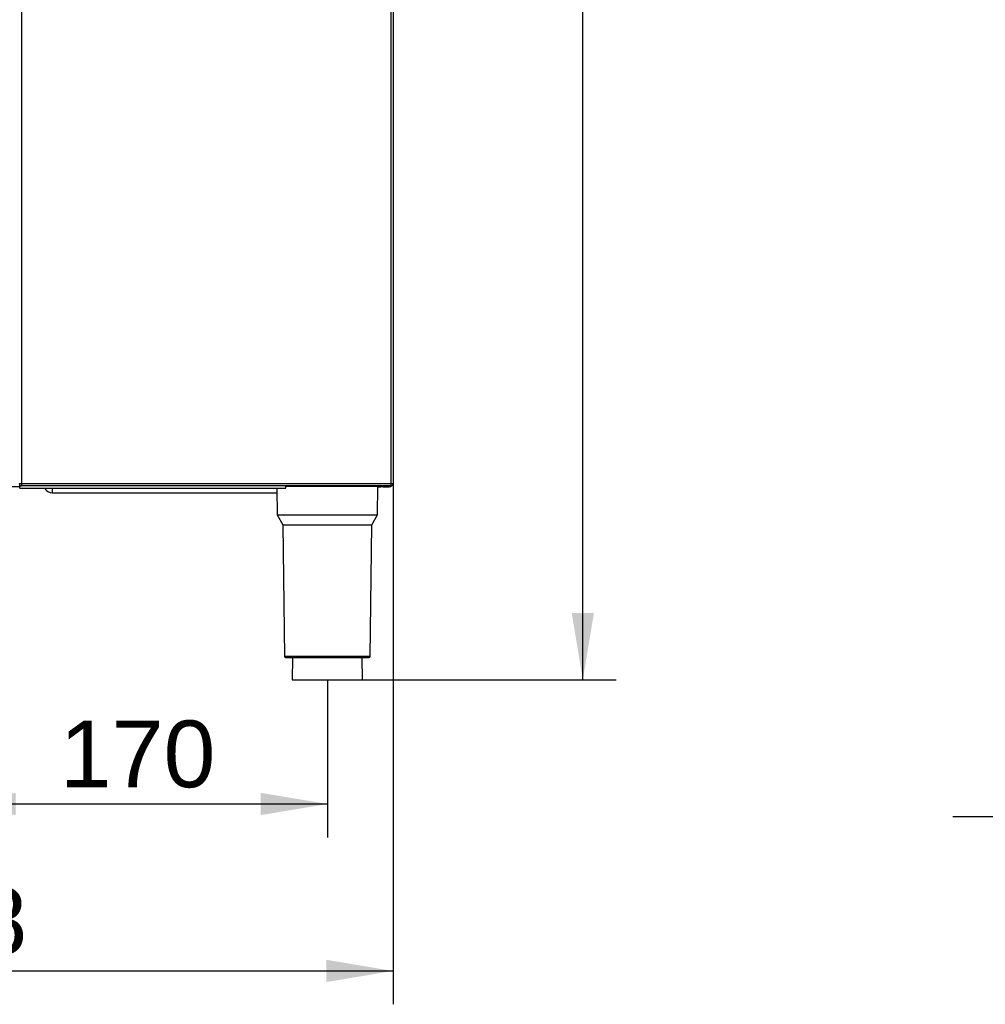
# Model space of a CAD drawing. Header units: millimetres. Extents: x 0 to 287, y 0 to 200.
# Tile 11 of 41: x 54 to 97, y 102 to 146. Entities that reach past the tile are written whole.
import ezdxf
from ezdxf.enums import TextEntityAlignment as Align

# ---------------------------------------------------------------- set-up
doc = ezdxf.new("R2010")
doc.units = ezdxf.units.MM
doc.layers.add('130.666_BW4C_CTM', color=7, linetype='Continuous')
doc.layers.add('Standard', color=7, linetype='Continuous')
doc.styles.add('SEACAD_Arial', font='arial.ttf')
doc.dimstyles.new('ISO', dxfattribs={"dimtxt": 3, "dimasz": 3, "dimexe": 1.5, "dimexo": 0, "dimgap": 1.5, "dimtad": 1, "dimdec": 0, "dimlfac": 10, "dimtxsty": 'SEACAD_Arial', "dimblk1": '_SE_FILLED', "dimblk2": '_SE_FILLED', "dimsah": 1, "dimcen": 1.5, "dimazin": 0, "dimtfac": 1, "dimtdec": 3, "dimtmove": 0, "dimatfit": 3, "dimfxl": 1, "dimtolj": 1, "dimarcsym": 0})

# ---------------------------------------------------------------- blocks, each defined once
blk = doc.blocks.new('SE')
at = {"layer": '130.666_BW4C_CTM', "color": 7, "linetype": 'Continuous'}
for p, q in [((53.695, 167.669), (53.695, 125.351)), ((70.285, 167.669), (70.285, 125.351)), ((70.39, 167.669), (70.39, 125.351)), ((53.614, 125.196), (52.713, 125.196)), ((53.59, 125.351), (53.695, 125.351)), ((53.614, 125.138), (53.614, 125.284)), ((53.673, 125.339), (53.695, 125.339)), ((53.695, 125.351), (53.695, 125.246)), ((53.695, 125.351), (70.285, 125.351)), ((70.285, 125.246), (53.695, 125.246)), ((65.574, 125.138), (65.574, 125.246)), ((65.574, 125.239), (69.364, 125.239)), ((65.574, 125.229), (69.714, 125.229)), ((68.745, 125.239), (66.132, 125.239)), ((69.364, 125.246), (69.364, 125.239)), ((69.364, 125.239), (69.564, 125.239)), ((69.564, 125.239), (69.564, 125.246)), ((69.704, 125.239), (69.564, 125.239)), ((69.697, 123.939), (69.714, 125.229)), ((69.713, 125.196), (69.829, 125.196)), ((69.829, 125.246), (69.829, 125.196)), ((69.829, 125.196), (69.839, 125.196)), ((69.839, 125.196), (69.839, 125.246)), ((69.939, 125.196), (69.839, 125.196)), ((69.939, 125.246), (69.939, 125.196)), ((69.939, 125.196), (70.219, 125.196)), ((70.219, 125.246), (70.219, 125.196)), ((70.285, 125.351), (70.285, 125.246)), ((70.285, 125.351), (70.39, 125.351)), ((53.614, 125.138), (65.574, 125.138)), ((55.089, 124.939), (55.089, 125.138)), ((55.089, 124.939), (65.168, 124.939)), ((65.165, 125.138), (65.181, 123.939)), ((65.181, 123.939), (69.697, 123.939)), ((65.181, 123.939), (65.436, 123.497)), ((69.442, 123.497), (69.697, 123.939)), ((65.436, 123.497), (69.442, 123.497)), ((65.436, 123.497), (65.513, 117.588)), ((69.364, 117.588), (69.442, 123.497)), ((69.364, 117.588), (65.513, 117.588)), ((65.563, 117.539), (69.314, 117.539)), ((65.869, 117.539), (65.856, 116.539)), ((69.021, 116.539), (69.008, 117.539)), ((65.856, 116.539), (69.021, 116.539))]:
    blk.add_line(p, q, dxfattribs=at)
for centre, radius, start, end in [((53.695, 125.351), 0.105, 180, 270), ((53.695, 125.351), 0.025, 180, 270), ((69.564, 125.364), 0.125, 270, 289.2655), ((69.704, 125.229), 0.01, 359.25, 90), ((70.219, 125.316), 0.12, 270, 327.9578), ((70.285, 125.351), 0.025, 270, 0), ((70.285, 125.351), 0.105, 270, 0), ((55.089, 125.364), 0.425, 212.1248, 270), ((65.563, 117.589), 0.05, 180.75, 270), ((69.314, 117.589), 0.05, 270, 359.25)]:
    blk.add_arc(centre, radius, start, end, dxfattribs=at)
blk = doc.blocks.new('DMBLK57')
at = {"layer": 'Standard', "linetype": 'Continuous'}
for points in [[(53.439, 110.456), (53.439, 111.456), (50.439, 110.956)], [(64.439, 110.456), (67.439, 110.956), (64.439, 111.456)]]:
    blk.add_hatch(color=7, dxfattribs=at).paths.add_polyline_path(points)
at = {"layer": 'Standard', "color": 7, "linetype": 'Continuous'}
for p, q in [((50.439, 116.539), (50.439, 109.456)), ((67.439, 116.539), (67.439, 109.456)), ((50.439, 110.956), (67.439, 110.956))]:
    blk.add_line(p, q, dxfattribs=at)
at = {"layer": 'Standard', "color": 7, "linetype": 'Continuous', "style": 'SEACAD_Arial'}
blk.add_text('170', height=3, dxfattribs=at).set_placement((55.417, 114.706), align=Align.TOP_LEFT)
blk = doc.blocks.new('_SE_FILLED')
at = {"color": 0}
blk.add_line((0, 0), (-1, 0), dxfattribs=at)
blk.add_solid([(0, 0), (-1, -0.1665), (-1, 0.1665), (0, 0)], dxfattribs=at)
blk = doc.blocks.new('DMBLK58')
at = {"layer": 'Standard', "linetype": 'Continuous'}
for points in [[(33.569, 102.956), (33.569, 103.956), (30.569, 103.456)], [(67.39, 102.956), (70.39, 103.456), (67.39, 103.956)]]:
    blk.add_hatch(color=7, dxfattribs=at).paths.add_polyline_path(points)
at = {"layer": 'Standard', "color": 7, "linetype": 'Continuous'}
for p, q in [((30.569, 129.439), (30.569, 101.956)), ((70.39, 125.351), (70.39, 101.956)), ((30.569, 103.456), (70.39, 103.456))]:
    blk.add_line(p, q, dxfattribs=at)
at = {"layer": 'Standard', "color": 7, "linetype": 'Continuous', "style": 'SEACAD_Arial'}
blk.add_text('398', height=3, dxfattribs=at).set_placement((46.957, 107.206), align=Align.TOP_LEFT)
blk = doc.blocks.new('DMBLK59')
at = {"layer": 'Standard', "linetype": 'Continuous'}
for points in [[(79.417, 181.103), (78.917, 184.103), (78.417, 181.103)], [(79.417, 119.539), (78.417, 119.539), (78.917, 116.539)]]:
    blk.add_hatch(color=7, dxfattribs=at).paths.add_polyline_path(points)
at = {"layer": 'Standard', "color": 7, "linetype": 'Continuous'}
for p, q in [((52.931, 184.103), (80.417, 184.103)), ((78.917, 116.539), (78.917, 184.103)), ((69.021, 116.539), (80.417, 116.539))]:
    blk.add_line(p, q, dxfattribs=at)
at = {"layer": 'Standard', "color": 7, "linetype": 'Continuous', "style": 'SEACAD_Arial'}
blk.add_text('676', height=3, rotation=90, dxfattribs=at).set_placement((75.167, 146.799), align=Align.TOP_LEFT)
blk = doc.blocks.new('DMBLK60')
at = {"layer": 'Standard', "linetype": 'Continuous'}
for points in [[(98.54, 109.899), (101.54, 110.399), (98.54, 110.899)], [(110.9, 109.899), (110.9, 110.899), (107.9, 110.399)]]:
    blk.add_hatch(color=7, dxfattribs=at).paths.add_polyline_path(points)
at = {"layer": 'Standard', "color": 7, "linetype": 'Continuous'}
for p, q in [((101.54, 125.316), (101.54, 108.899)), ((107.9, 116.539), (107.9, 108.899)), ((95.54, 110.399), (113.9, 110.399))]:
    blk.add_line(p, q, dxfattribs=at)
at = {"layer": 'Standard', "color": 7, "linetype": 'Continuous', "style": 'SEACAD_Arial'}
blk.add_text('64', height=3, dxfattribs=at).set_placement((102.372, 114.149), align=Align.TOP_LEFT)

msp = doc.modelspace()

# ---------------------------------------------------------------- block references
at = {"layer": 'Standard'}
msp.add_blockref('SE', (0, 0), dxfattribs=at)

# ---------------------------------------------------------------- dimensions: what is measured, and where the dimension line sits
at = {"layer": 'Standard', "color": 7, "linetype": 'Continuous'}
dim = msp.add_linear_dim(base=(78.9175, 184.103), p1=(69.0215, 116.5388), p2=(52.9315, 184.103), angle=90, text='\\A1;<>', dimstyle='ISO', dxfattribs=at)
dim.commit()
dim.dimension.update_dxf_attribs({"geometry": 'DMBLK59', "text_midpoint": (78.9175, 150.3209), "dimtype": 160})
for base, p1, p2, picture, middle in [((70.3895, 103.4564), (30.5687, 129.4388), (70.3895, 125.3508), 'DMBLK58', (50.4791, 103.4564)), ((107.8995, 110.3994), (101.5395, 125.3158), (107.8995, 116.5388), 'DMBLK60', (104.7195, 110.3994))]:
    dim = msp.add_linear_dim(base=base, p1=p1, p2=p2, text='\\A1;<>', dimstyle='ISO', dxfattribs=at)
    dim.commit()
    dim.dimension.update_dxf_attribs({"geometry": picture, "text_midpoint": middle, "dimtype": 160})
dim = msp.add_linear_dim(base=(50.4387, 110.9564), p1=(50.4387, 116.5388), p2=(67.4387, 116.5388), angle=0, text='\\A1;<>', dimstyle='ISO', override={"dimdec": 2}, dxfattribs=at)
dim.commit()
dim.dimension.update_dxf_attribs({"geometry": 'DMBLK57', "text_midpoint": (58.9387, 110.9564), "dimtype": 161})

doc.saveas('drawing.dxf')
